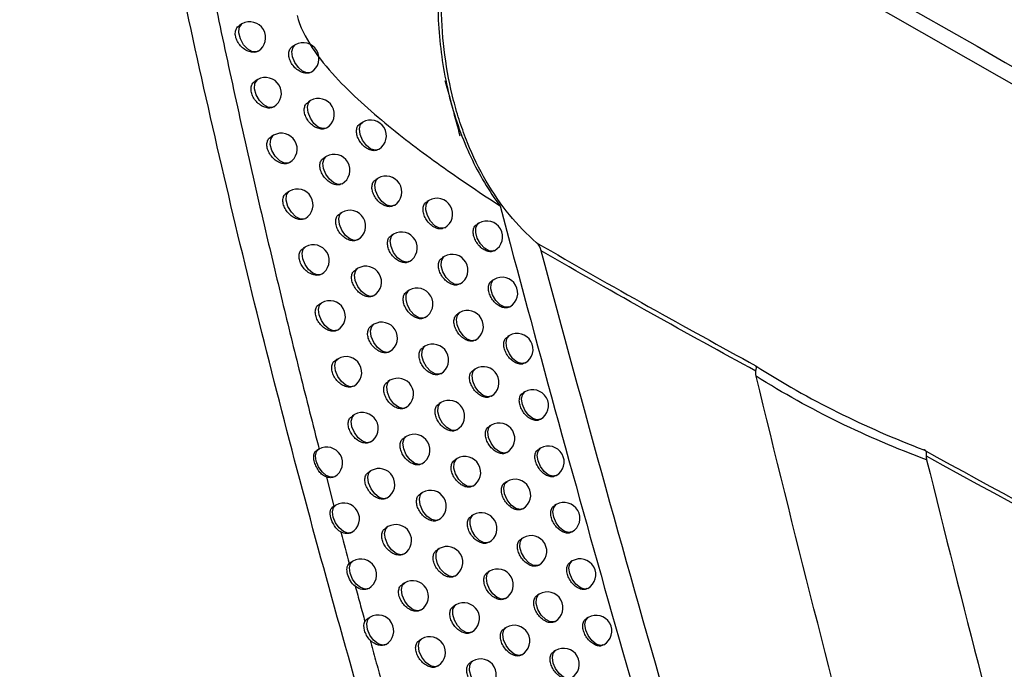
# Model space of a CAD drawing. Header units: millimetres. Extents: x 15458 to 16408, y 10213 to 11277.
# Tile 13 of 54: x 16283 to 16314, y 10358 to 10379. Entities that reach past the tile are written whole.
import ezdxf

# ---------------------------------------------------------------- set-up
doc = ezdxf.new("R2010")
doc.units = ezdxf.units.MM

msp = doc.modelspace()

# ---------------------------------------------------------------- linework, layer by layer
at = {"color": 7, "linetype": 'Continuous', "lineweight": 25}
for p, q in [((16289.823, 10378.447), (16289.744, 10378.401)), ((16291.508, 10377.787), (16291.433, 10377.744)), ((16290.32, 10376.687), (16290.242, 10376.641)), ((16291.997, 10376.022), (16291.924, 10375.98)), ((16293.644, 10375.34), (16293.575, 10375.3)), ((16290.82, 10374.924), (16290.744, 10374.88)), ((16294.164, 10374.488), (16294.144, 10374.474)), ((16291.324, 10374.067), (16291.299, 10374.048)), ((16292.49, 10374.255), (16292.418, 10374.214)), ((16294.13, 10373.569), (16294.063, 10373.53)), ((16291.325, 10373.16), (16291.25, 10373.116)), ((16295.741, 10372.866), (16295.679, 10372.83)), ((16292.988, 10372.487), (16292.917, 10372.446)), ((16297.323, 10372.147), (16297.265, 10372.113)), ((16294.622, 10371.797), (16294.555, 10371.759)), ((16293.494, 10371.625), (16293.488, 10371.621)), ((16291.834, 10371.394), (16291.76, 10371.352)), ((16297.809, 10371.273), (16297.823, 10371.281)), ((16296.227, 10371.091), (16296.165, 10371.056)), ((16293.49, 10370.717), (16293.42, 10370.677)), ((16297.803, 10370.368), (16297.746, 10370.335)), ((16295.117, 10370.024), (16295.052, 10369.987)), ((16292.347, 10369.627), (16292.274, 10369.585)), ((16294.002, 10369.859), (16293.99, 10369.851)), ((16296.717, 10369.315), (16296.656, 10369.279)), ((16298.289, 10369.494), (16298.303, 10369.502)), ((16293.996, 10368.946), (16293.928, 10368.907)), ((16297.205, 10368.442), (16297.217, 10368.449)), ((16298.288, 10368.589), (16298.231, 10368.556)), ((16294.514, 10368.093), (16294.496, 10368.08)), ((16295.617, 10368.25), (16295.553, 10368.213)), ((16292.864, 10367.859), (16292.793, 10367.817)), ((16297.211, 10367.537), (16297.151, 10367.502)), ((16298.773, 10367.714), (16298.788, 10367.723)), ((16294.507, 10367.174), (16294.439, 10367.135)), ((16298.777, 10366.808), (16298.721, 10366.776)), ((16297.699, 10366.664), (16297.711, 10366.671)), ((16296.122, 10366.474), (16296.059, 10366.437)), ((16293.386, 10366.089), (16293.315, 10366.048)), ((16299.262, 10365.933), (16299.277, 10365.942)), ((16297.71, 10365.758), (16297.651, 10365.724)), ((16295.022, 10365.4), (16294.955, 10365.362)), ((16292.256, 10364.994), (16292.19, 10364.956)), ((16293.892, 10365.226), (16293.886, 10365.223)), ((16299.272, 10365.026), (16299.217, 10364.995)), ((16296.631, 10364.697), (16296.569, 10364.661)), ((16298.198, 10364.884), (16298.21, 10364.892)), ((16293.912, 10364.317), (16293.842, 10364.277)), ((16292.494, 10364.114), (16292.735, 10363.192)), ((16299.755, 10364.151), (16299.772, 10364.16)), ((16298.214, 10363.978), (16298.156, 10363.944)), ((16294.423, 10363.459), (16294.411, 10363.451)), ((16295.541, 10363.625), (16295.476, 10363.588)), ((16292.792, 10363.225), (16292.721, 10363.184)), ((16298.701, 10363.104), (16298.714, 10363.112)), ((16299.771, 10363.243), (16299.716, 10363.212)), ((16297.145, 10362.918), (16297.083, 10362.883)), ((16294.441, 10362.545), (16294.373, 10362.505)), ((16298.723, 10362.196), (16298.665, 10362.163)), ((16300.254, 10362.368), (16300.271, 10362.377)), ((16296.065, 10361.849), (16296, 10361.812)), ((16294.959, 10361.69), (16294.941, 10361.679)), ((16293.217, 10361.38), (16293.263, 10361.41)), ((16293.333, 10361.455), (16293.261, 10361.414)), ((16299.209, 10361.322), (16299.223, 10361.33)), ((16300.275, 10361.459), (16300.221, 10361.428)), ((16297.663, 10361.139), (16297.602, 10361.104)), ((16294.976, 10360.77), (16294.908, 10360.732)), ((16300.757, 10360.583), (16300.775, 10360.593)), ((16298.152, 10360.266), (16298.163, 10360.273)), ((16299.236, 10360.414), (16299.179, 10360.381)), ((16296.593, 10360.072), (16296.53, 10360.035)), ((16293.878, 10359.683), (16293.807, 10359.643)), ((16295.499, 10359.921), (16295.475, 10359.904)), ((16300.783, 10359.674), (16300.73, 10359.644)), ((16298.186, 10359.358), (16298.126, 10359.324)), ((16299.721, 10359.539), (16299.736, 10359.548)), ((16294.385, 10358.822), (16294.378, 10358.817)), ((16295.514, 10358.995), (16295.447, 10358.957)), ((16301.265, 10358.798), (16301.283, 10358.808)), ((16298.674, 10358.485), (16298.686, 10358.492)), ((16299.754, 10358.63), (16299.698, 10358.598)), ((16297.126, 10358.293), (16297.063, 10358.257))]:
    msp.add_line(p, q, dxfattribs=at)
at = {"color": 7, "linetype": 'Continuous', "lineweight": 25, "flags": 128}
for points in [[(16290.291, 10377.567), (16290.159, 10377.569), (16290.012, 10377.648), (16289.875, 10377.791), (16289.773, 10377.972), (16289.723, 10378.161), (16289.734, 10378.324), (16289.804, 10378.434), (16289.823, 10378.447)], [(16291.997, 10376.915), (16291.878, 10376.9), (16291.741, 10376.956), (16291.607, 10377.072), (16291.496, 10377.231), (16291.425, 10377.41), (16291.405, 10377.579), (16291.439, 10377.715), (16291.508, 10377.787)], [(16290.793, 10375.808), (16290.661, 10375.806), (16290.512, 10375.884), (16290.374, 10376.026), (16290.271, 10376.209), (16290.22, 10376.399), (16290.23, 10376.564), (16290.301, 10376.674), (16290.32, 10376.687)], [(16292.491, 10375.153), (16292.373, 10375.135), (16292.236, 10375.187), (16292.1, 10375.303), (16291.987, 10375.463), (16291.914, 10375.642), (16291.894, 10375.814), (16291.928, 10375.95), (16291.997, 10376.022)], [(16294.144, 10374.474), (16294.049, 10374.45), (16293.907, 10374.491), (16293.763, 10374.602), (16293.642, 10374.766), (16293.563, 10374.953), (16293.541, 10375.133), (16293.579, 10375.274), (16293.644, 10375.34)], [(16291.299, 10374.048), (16291.167, 10374.043), (16291.018, 10374.118), (16290.878, 10374.26), (16290.773, 10374.443), (16290.72, 10374.635), (16290.731, 10374.801), (16290.802, 10374.912), (16290.82, 10374.924)], [(16292.99, 10373.389), (16292.873, 10373.367), (16292.734, 10373.417), (16292.597, 10373.532), (16292.482, 10373.692), (16292.408, 10373.874), (16292.387, 10374.047), (16292.422, 10374.184), (16292.49, 10374.255)], [(16294.63, 10372.703), (16294.543, 10372.68), (16294.401, 10372.717), (16294.255, 10372.827), (16294.131, 10372.991), (16294.05, 10373.181), (16294.027, 10373.362), (16294.066, 10373.504), (16294.13, 10373.569)], [(16291.809, 10372.286), (16291.677, 10372.277), (16291.527, 10372.35), (16291.386, 10372.492), (16291.279, 10372.676), (16291.225, 10372.87), (16291.236, 10373.037), (16291.308, 10373.149), (16291.325, 10373.16)], [(16296.241, 10372), (16296.206, 10371.985), (16296.075, 10371.988), (16295.931, 10372.066), (16295.796, 10372.206), (16295.694, 10372.383), (16295.642, 10372.57), (16295.649, 10372.733), (16295.713, 10372.846), (16295.741, 10372.866)], [(16293.488, 10371.621), (16293.377, 10371.598), (16293.238, 10371.646), (16293.098, 10371.759), (16292.982, 10371.921), (16292.906, 10372.103), (16292.885, 10372.278), (16292.92, 10372.417), (16292.988, 10372.487)], [(16297.823, 10371.281), (16297.769, 10371.261), (16297.639, 10371.274), (16297.499, 10371.357), (16297.37, 10371.496), (16297.274, 10371.669), (16297.224, 10371.849), (16297.229, 10372.008), (16297.288, 10372.12), (16297.323, 10372.147)], [(16295.122, 10370.931), (16295.042, 10370.908), (16294.899, 10370.942), (16294.751, 10371.05), (16294.625, 10371.215), (16294.542, 10371.406), (16294.519, 10371.59), (16294.558, 10371.734), (16294.622, 10371.797)], [(16292.323, 10370.523), (16292.205, 10370.508), (16292.068, 10370.563), (16291.934, 10370.678), (16291.823, 10370.837), (16291.751, 10371.015), (16291.731, 10371.185), (16291.765, 10371.321), (16291.834, 10371.394)], [(16296.727, 10370.225), (16296.701, 10370.213), (16296.571, 10370.21), (16296.424, 10370.285), (16296.286, 10370.424), (16296.181, 10370.604), (16296.128, 10370.793), (16296.135, 10370.959), (16296.201, 10371.073), (16296.227, 10371.091)], [(16293.99, 10369.851), (16293.886, 10369.828), (16293.746, 10369.873), (16293.605, 10369.985), (16293.486, 10370.147), (16293.409, 10370.332), (16293.387, 10370.508), (16293.423, 10370.648), (16293.49, 10370.717)], [(16298.303, 10369.502), (16298.272, 10369.488), (16298.141, 10369.489), (16297.996, 10369.565), (16297.86, 10369.704), (16297.757, 10369.883), (16297.704, 10370.07), (16297.71, 10370.234), (16297.775, 10370.348), (16297.803, 10370.368)], [(16295.617, 10369.158), (16295.557, 10369.137), (16295.427, 10369.154), (16295.289, 10369.239), (16295.162, 10369.377), (16295.067, 10369.549), (16295.018, 10369.727), (16295.023, 10369.884), (16295.081, 10369.996), (16295.117, 10370.024)], [(16292.842, 10368.758), (16292.724, 10368.74), (16292.587, 10368.792), (16292.451, 10368.907), (16292.338, 10369.067), (16292.265, 10369.246), (16292.244, 10369.418), (16292.278, 10369.554), (16292.347, 10369.627)], [(16297.217, 10368.449), (16297.21, 10368.445), (16297.093, 10368.427), (16296.957, 10368.479), (16296.822, 10368.592), (16296.709, 10368.75), (16296.636, 10368.928), (16296.613, 10369.099), (16296.645, 10369.236), (16296.717, 10369.315)], [(16294.496, 10368.08), (16294.399, 10368.057), (16294.258, 10368.098), (16294.115, 10368.21), (16293.994, 10368.372), (16293.916, 10368.559), (16293.893, 10368.737), (16293.93, 10368.878), (16293.996, 10368.946)], [(16298.788, 10367.723), (16298.673, 10367.701), (16298.538, 10367.748), (16298.402, 10367.857), (16298.288, 10368.011), (16298.211, 10368.188), (16298.184, 10368.36), (16298.211, 10368.501), (16298.288, 10368.589), (16298.288, 10368.589)], [(16296.117, 10367.384), (16296.065, 10367.364), (16295.935, 10367.377), (16295.795, 10367.459), (16295.666, 10367.598), (16295.569, 10367.771), (16295.519, 10367.952), (16295.524, 10368.111), (16295.583, 10368.224), (16295.617, 10368.25)], [(16293.365, 10366.993), (16293.248, 10366.971), (16293.109, 10367.02), (16292.972, 10367.134), (16292.857, 10367.295), (16292.783, 10367.475), (16292.761, 10367.648), (16292.796, 10367.786), (16292.864, 10367.859)], [(16297.711, 10366.671), (16297.6, 10366.648), (16297.462, 10366.695), (16297.324, 10366.807), (16297.207, 10366.966), (16297.131, 10367.147), (16297.108, 10367.322), (16297.141, 10367.461), (16297.211, 10367.537)], [(16295.007, 10366.308), (16294.917, 10366.285), (16294.775, 10366.323), (16294.63, 10366.433), (16294.507, 10366.596), (16294.427, 10366.784), (16294.404, 10366.965), (16294.441, 10367.107), (16294.507, 10367.174)], [(16299.277, 10365.942), (16299.163, 10365.92), (16299.027, 10365.967), (16298.892, 10366.076), (16298.777, 10366.231), (16298.701, 10366.407), (16298.674, 10366.579), (16298.701, 10366.72), (16298.777, 10366.808), (16298.777, 10366.808)], [(16296.622, 10365.608), (16296.579, 10365.59), (16296.449, 10365.598), (16296.306, 10365.678), (16296.174, 10365.816), (16296.075, 10365.992), (16296.023, 10366.175), (16296.029, 10366.336), (16296.09, 10366.449), (16296.122, 10366.474)], [(16293.886, 10365.223), (16293.775, 10365.2), (16293.636, 10365.247), (16293.497, 10365.36), (16293.38, 10365.521), (16293.305, 10365.703), (16293.283, 10365.878), (16293.317, 10366.017), (16293.386, 10366.089)], [(16298.21, 10364.892), (16298.113, 10364.868), (16297.973, 10364.91), (16297.831, 10365.02), (16297.71, 10365.181), (16297.631, 10365.366), (16297.607, 10365.544), (16297.642, 10365.685), (16297.71, 10365.758)], [(16295.522, 10364.534), (16295.439, 10364.511), (16295.297, 10364.546), (16295.15, 10364.654), (16295.025, 10364.818), (16294.943, 10365.008), (16294.919, 10365.191), (16294.957, 10365.334), (16295.022, 10365.4)], [(16292.747, 10364.123), (16292.629, 10364.107), (16292.492, 10364.161), (16292.357, 10364.276), (16292.246, 10364.435), (16292.174, 10364.613), (16292.152, 10364.783), (16292.186, 10364.919), (16292.256, 10364.994)], [(16299.772, 10364.16), (16299.657, 10364.138), (16299.522, 10364.185), (16299.386, 10364.294), (16299.272, 10364.449), (16299.195, 10364.626), (16299.168, 10364.797), (16299.195, 10364.938), (16299.272, 10365.026), (16299.272, 10365.026)], [(16297.131, 10363.831), (16297.097, 10363.816), (16296.967, 10363.818), (16296.822, 10363.895), (16296.688, 10364.034), (16296.585, 10364.211), (16296.533, 10364.397), (16296.538, 10364.56), (16296.601, 10364.674), (16296.631, 10364.697)], [(16294.411, 10363.451), (16294.308, 10363.428), (16294.168, 10363.472), (16294.027, 10363.584), (16293.908, 10363.746), (16293.831, 10363.93), (16293.808, 10364.106), (16293.844, 10364.246), (16293.912, 10364.317)], [(16298.714, 10363.112), (16298.632, 10363.088), (16298.49, 10363.123), (16298.344, 10363.23), (16298.218, 10363.393), (16298.136, 10363.582), (16298.111, 10363.765), (16298.148, 10363.909), (16298.214, 10363.978)], [(16296.041, 10362.759), (16295.967, 10362.737), (16295.823, 10362.767), (16295.675, 10362.874), (16295.547, 10363.039), (16295.463, 10363.231), (16295.438, 10363.416), (16295.477, 10363.561), (16295.541, 10363.625)], [(16293.289, 10362.357), (16293.171, 10362.338), (16293.034, 10362.389), (16292.898, 10362.503), (16292.784, 10362.662), (16292.711, 10362.842), (16292.689, 10363.014), (16292.722, 10363.151), (16292.792, 10363.225)], [(16300.271, 10362.377), (16300.156, 10362.355), (16300.021, 10362.402), (16299.886, 10362.511), (16299.771, 10362.666), (16299.694, 10362.843), (16299.667, 10363.015), (16299.694, 10363.155), (16299.771, 10363.243), (16299.771, 10363.243)], [(16297.645, 10362.052), (16297.62, 10362.041), (16297.49, 10362.037), (16297.344, 10362.111), (16297.206, 10362.249), (16297.101, 10362.428), (16297.046, 10362.617), (16297.052, 10362.783), (16297.117, 10362.898), (16297.145, 10362.918)], [(16294.941, 10361.679), (16294.844, 10361.655), (16294.704, 10361.696), (16294.561, 10361.807), (16294.44, 10361.969), (16294.362, 10362.155), (16294.338, 10362.333), (16294.374, 10362.475), (16294.441, 10362.545)], [(16299.223, 10361.33), (16299.177, 10361.312), (16299.048, 10361.321), (16298.906, 10361.401), (16298.775, 10361.539), (16298.676, 10361.713), (16298.624, 10361.895), (16298.629, 10362.055), (16298.688, 10362.17), (16298.723, 10362.196)], [(16296.565, 10360.983), (16296.509, 10360.963), (16296.38, 10360.977), (16296.241, 10361.06), (16296.113, 10361.198), (16296.016, 10361.37), (16295.966, 10361.549), (16295.971, 10361.707), (16296.028, 10361.82), (16296.065, 10361.849)], [(16293.835, 10360.59), (16293.718, 10360.567), (16293.58, 10360.616), (16293.442, 10360.729), (16293.327, 10360.889), (16293.252, 10361.07), (16293.23, 10361.243), (16293.263, 10361.381), (16293.333, 10361.455)], [(16300.775, 10360.593), (16300.66, 10360.571), (16300.525, 10360.618), (16300.389, 10360.727), (16300.275, 10360.882), (16300.198, 10361.059), (16300.171, 10361.231), (16300.198, 10361.371), (16300.275, 10361.459), (16300.275, 10361.459)], [(16298.163, 10360.273), (16298.157, 10360.27), (16298.041, 10360.251), (16297.905, 10360.302), (16297.77, 10360.415), (16297.657, 10360.572), (16297.583, 10360.749), (16297.56, 10360.92), (16297.59, 10361.058), (16297.663, 10361.139)], [(16295.475, 10359.904), (16295.385, 10359.881), (16295.244, 10359.919), (16295.1, 10360.029), (16294.977, 10360.191), (16294.896, 10360.378), (16294.872, 10360.559), (16294.909, 10360.702), (16294.976, 10360.77)], [(16299.736, 10359.548), (16299.715, 10359.538), (16299.585, 10359.532), (16299.438, 10359.604), (16299.299, 10359.742), (16299.193, 10359.922), (16299.138, 10360.111), (16299.143, 10360.279), (16299.208, 10360.394), (16299.236, 10360.414)], [(16297.093, 10359.205), (16297.046, 10359.187), (16296.916, 10359.197), (16296.775, 10359.277), (16296.645, 10359.415), (16296.546, 10359.589), (16296.495, 10359.77), (16296.499, 10359.931), (16296.558, 10360.045), (16296.593, 10360.072)], [(16294.378, 10358.817), (16294.269, 10358.794), (16294.13, 10358.841), (16293.991, 10358.953), (16293.873, 10359.113), (16293.797, 10359.296), (16293.774, 10359.471), (16293.808, 10359.61), (16293.878, 10359.683)], [(16301.283, 10358.808), (16301.169, 10358.786), (16301.033, 10358.833), (16300.898, 10358.942), (16300.783, 10359.097), (16300.707, 10359.274), (16300.68, 10359.446), (16300.707, 10359.586), (16300.783, 10359.674), (16300.783, 10359.674)], [(16298.686, 10358.492), (16298.575, 10358.469), (16298.438, 10358.516), (16298.3, 10358.627), (16298.183, 10358.785), (16298.107, 10358.966), (16298.082, 10359.14), (16298.114, 10359.28), (16298.186, 10359.358)], [(16296.014, 10358.129), (16295.931, 10358.106), (16295.789, 10358.14), (16295.643, 10358.249), (16295.518, 10358.412), (16295.435, 10358.601), (16295.411, 10358.783), (16295.448, 10358.927), (16295.514, 10358.995)], [(16300.254, 10357.764), (16300.139, 10357.742), (16300.004, 10357.789), (16299.868, 10357.898), (16299.754, 10358.053), (16299.677, 10358.23), (16299.65, 10358.402), (16299.677, 10358.542), (16299.754, 10358.63), (16299.754, 10358.63)], [(16297.626, 10357.427), (16297.587, 10357.41), (16297.457, 10357.415), (16297.314, 10357.493), (16297.181, 10357.631), (16297.08, 10357.807), (16297.027, 10357.991), (16297.032, 10358.153), (16297.093, 10358.268), (16297.126, 10358.293)]]:
    msp.add_lwpolyline(points, dxfattribs=at)
at = {"color": 7, "linetype": 'Continuous', "lineweight": 25}
for centre, start, end in [((16290.073, 10378.014), 301.572, 119.9973), ((16291.758, 10377.354), 300.4636, 119.9973), ((16290.57, 10376.253), 301.2647, 119.9973), ((16292.247, 10375.589), 300.2178, 119.9973), ((16293.894, 10374.907), 302.5667, 119.9973), ((16291.07, 10374.491), 300.9611, 119.9973), ((16292.74, 10373.822), 299.9973, 119.9973), ((16294.38, 10373.136), 303.6339, 119.9973), ((16291.575, 10372.727), 300.7041, 119.9973), ((16294.38, 10373.136), 299.9973, 303.6339), ((16295.991, 10372.433), 299.9973, 119.9973), ((16293.238, 10372.054), 300.5618, 119.9973), ((16297.573, 10371.714), 299.9973, 119.9973), ((16294.872, 10371.364), 299.9973, 119.9973), ((16292.084, 10370.961), 300.4549, 119.9973), ((16296.477, 10370.658), 299.9973, 119.9973), ((16293.74, 10370.284), 301.4708, 119.9973), ((16298.053, 10369.935), 299.9973, 119.9973), ((16295.367, 10369.591), 299.9973, 119.9973), ((16292.597, 10369.194), 300.2133, 119.9973), ((16296.967, 10368.882), 299.9973, 119.9973), ((16294.246, 10368.513), 302.4432, 119.9973), ((16298.538, 10368.156), 299.9973, 119.9973), ((16295.867, 10367.817), 299.9973, 119.9973), ((16293.114, 10367.426), 299.9973, 119.9973), ((16297.461, 10367.104), 299.9973, 119.9973), ((16294.757, 10366.741), 303.2215, 119.9973), ((16299.027, 10366.375), 299.9973, 119.9973), ((16296.372, 10366.041), 299.9973, 119.9973), ((16294.757, 10366.741), 299.9973, 303.2215), ((16293.636, 10365.656), 300.5622, 119.9973), ((16297.96, 10365.325), 299.9973, 119.9973), ((16295.272, 10364.967), 299.9973, 119.9973), ((16292.506, 10364.561), 300.3884, 119.9973), ((16299.522, 10364.593), 299.9973, 119.9973), ((16296.881, 10364.264), 299.9973, 119.9973), ((16294.161, 10363.884), 301.4441, 119.9973), ((16298.464, 10363.545), 299.9973, 119.9973), ((16295.791, 10363.192), 299.9973, 119.9973), ((16293.042, 10362.792), 300.1523, 119.9973), ((16300.021, 10362.81), 299.9973, 119.9973), ((16297.395, 10362.485), 299.9973, 119.9973), ((16294.691, 10362.112), 302.385, 119.9973), ((16298.973, 10361.763), 299.9973, 119.9973), ((16296.315, 10361.416), 299.9973, 119.9973), ((16293.583, 10361.022), 300.2878, 119.9973), ((16300.525, 10361.026), 299.9973, 119.9973), ((16297.913, 10360.706), 299.9973, 119.9973), ((16295.225, 10360.337), 303.1228, 119.9973), ((16299.486, 10359.981), 299.9973, 119.9973), ((16296.843, 10359.638), 299.9973, 119.9973), ((16294.128, 10359.25), 300.7654, 119.9973), ((16301.033, 10359.241), 299.9973, 119.9973), ((16298.436, 10358.925), 299.9973, 119.9973), ((16295.764, 10358.562), 304.1357, 119.9973), ((16300.004, 10358.197), 299.9973, 119.9973), ((16295.764, 10358.562), 299.9973, 304.1357), ((16297.376, 10357.86), 299.9973, 119.9973)]:
    msp.add_arc(centre, 0.5, start, end, dxfattribs=at)
msp.add_ellipse((16629.036, 10307.602), major_axis=(-260.808, 426.717), ratio=0.55994, start_param=1.087339, end_param=1.091263, dxfattribs=at)
for points, knots in [([(16280.505, 10392.576), (16280.73, 10385.998), (16281.03, 10379.402), (16281.804, 10366.186), (16282.278, 10359.566), (16282.843, 10352.936)], [0, 0, 0, 0, 0.5, 0.5, 1, 1, 1, 1]), ([(16295.015, 10352.219), (16294.009, 10355.541), (16293.055, 10358.858), (16291.255, 10365.482), (16290.41, 10368.788), (16288.833, 10375.391), (16288.101, 10378.688), (16286.757, 10385.265), (16286.144, 10388.547), (16285.594, 10391.823)], [0, 0, 0, 0, 0.25, 0.25, 0.5, 0.5, 0.75, 0.75, 1, 1, 1, 1]), ([(16287.855, 10384.749), (16287.94, 10384.301), (16288.111, 10383.398), (16288.377, 10382.034), (16288.655, 10380.648), (16288.944, 10379.242), (16289.244, 10377.814), (16289.557, 10376.366), (16289.882, 10374.896), (16290.219, 10373.405), (16290.622, 10371.666), (16291.101, 10369.657), (16291.666, 10367.351), (16292.066, 10365.782), (16292.27, 10364.983)], [0, 0, 0, 0, 0.0685209, 0.1380085, 0.2084668, 0.2798998, 0.3523119, 0.4257075, 0.5000914, 0.5754685, 0.6518442, 0.7634323, 0.879476, 1, 1, 1, 1]), ([(16299.148, 10371.528), (16298.842, 10371.791), (16298.557, 10372.086), (16298.025, 10372.737), (16297.776, 10373.097), (16297.333, 10373.86), (16297.136, 10374.264), (16296.878, 10374.902), (16296.798, 10375.12), (16296.651, 10375.566), (16296.584, 10375.796), (16296.282, 10376.961), (16296.154, 10377.936), (16296.135, 10379.208), (16296.138, 10379.465), (16296.16, 10379.977), (16296.178, 10380.232), (16296.254, 10380.995), (16296.332, 10381.502), (16296.44, 10382.008)], [0, 0, 0, 0, 0.125, 0.125, 0.25, 0.25, 0.375, 0.375, 0.4375, 0.4375, 0.5, 0.5, 0.75, 0.75, 0.8125, 0.8125, 0.875, 0.875, 1, 1, 1, 1]), ([(16364.813, 10347.681), (16359.055, 10350.969), (16353.297, 10354.256), (16347.538, 10357.542), (16343.822, 10359.662), (16340.106, 10361.782), (16336.39, 10363.901), (16332.057, 10366.372), (16327.724, 10368.843), (16323.391, 10371.313), (16318.148, 10374.301), (16312.905, 10377.289), (16307.662, 10380.275)], [0.00049138, 0.00049138, 0.00049138, 0.00049138, 0.02451992, 0.02451992, 0.02451992, 0.04002634, 0.04002634, 0.04002634, 0.05810756, 0.05810756, 0.05810756, 0.07998385, 0.07998385, 0.07998385, 0.07998385]), ([(16296.058, 10380.15), (16296.008, 10379.447), (16296.014, 10378.736), (16296.134, 10377.368), (16296.247, 10376.705), (16296.497, 10375.743), (16296.594, 10375.428), (16296.813, 10374.818), (16296.934, 10374.525), (16297.33, 10373.681), (16297.64, 10373.163), (16297.995, 10372.692)], [0, 0, 0, 0, 0.25, 0.25, 0.5, 0.5, 0.625, 0.625, 0.75, 0.75, 1, 1, 1, 1]), ([(16291.57, 10378.719), (16291.649, 10378.368), (16291.832, 10378.016), (16292.263, 10377.368), (16292.517, 10377.062), (16293.042, 10376.493), (16293.316, 10376.226), (16293.877, 10375.713), (16294.165, 10375.467), (16295.04, 10374.752), (16295.629, 10374.313), (16296.811, 10373.475), (16297.403, 10373.077), (16297.995, 10372.692)], [0, 0, 0, 0, 0.125, 0.125, 0.25, 0.25, 0.375, 0.375, 0.5, 0.5, 0.75, 0.75, 1, 1, 1, 1]), ([(16290.291, 10377.567), (16290.281, 10377.563), (16290.231, 10377.547), (16290.127, 10377.545), (16289.981, 10377.592), (16289.839, 10377.686), (16289.72, 10377.816), (16289.639, 10377.965), (16289.604, 10378.116), (16289.618, 10378.25), (16289.667, 10378.35), (16289.724, 10378.383), (16289.747, 10378.396)], [0, 0, 0, 0, 0.030553, 0.14328, 0.257751, 0.37281, 0.486937, 0.598972, 0.708735, 0.817115, 0.9256, 1, 1, 1, 1]), ([(16291.997, 10376.915), (16291.978, 10376.907), (16291.922, 10376.885), (16291.81, 10376.884), (16291.666, 10376.933), (16291.527, 10377.028), (16291.411, 10377.159), (16291.332, 10377.309), (16291.297, 10377.46), (16291.31, 10377.594), (16291.358, 10377.694), (16291.414, 10377.726), (16291.437, 10377.739)], [0, 0, 0, 0, 0.055919, 0.165632, 0.27669, 0.388181, 0.498925, 0.608028, 0.715359, 0.82162, 0.92799, 1, 1, 1, 1]), ([(16290.333, 10377.592), (16290.328, 10377.587), (16290.316, 10377.575), (16290.3, 10377.57), (16290.291, 10377.567)], [0, 0, 0, 0, 0.437077, 1, 1, 1, 1]), ([(16290.793, 10375.808), (16290.78, 10375.804), (16290.729, 10375.786), (16290.623, 10375.784), (16290.477, 10375.831), (16290.336, 10375.926), (16290.218, 10376.056), (16290.138, 10376.205), (16290.103, 10376.357), (16290.117, 10376.491), (16290.165, 10376.59), (16290.222, 10376.623), (16290.245, 10376.636)], [0, 0, 0, 0, 0.036852, 0.148842, 0.262466, 0.376629, 0.489902, 0.601199, 0.71036, 0.818227, 0.926206, 1, 1, 1, 1]), ([(16292.491, 10375.153), (16292.47, 10375.144), (16292.413, 10375.119), (16292.298, 10375.119), (16292.155, 10375.168), (16292.017, 10375.264), (16291.902, 10375.395), (16291.823, 10375.545), (16291.788, 10375.696), (16291.801, 10375.83), (16291.849, 10375.93), (16291.905, 10375.962), (16291.927, 10375.974)], [0, 0, 0, 0, 0.0627854, 0.1716926, 0.2818572, 0.3924184, 0.5022683, 0.6105733, 0.7172153, 0.8228591, 0.9286151, 1, 1, 1, 1]), ([(16290.827, 10375.83), (16290.821, 10375.824), (16290.811, 10375.815), (16290.798, 10375.81), (16290.793, 10375.808)], [0, 0, 0, 0, 0.601201, 1, 1, 1, 1]), ([(16294.164, 10374.488), (16294.134, 10374.47), (16294.071, 10374.434), (16293.943, 10374.437), (16293.803, 10374.487), (16293.668, 10374.584), (16293.555, 10374.716), (16293.477, 10374.866), (16293.442, 10375.018), (16293.455, 10375.153), (16293.502, 10375.251), (16293.557, 10375.283), (16293.579, 10375.295)], [0, 0, 0, 0, 0.0944337, 0.1995868, 0.3056751, 0.4120494, 0.5178801, 0.6225453, 0.7259587, 0.8286265, 0.931396, 1, 1, 1, 1]), ([(16291.299, 10374.048), (16291.284, 10374.042), (16291.231, 10374.023), (16291.123, 10374.021), (16290.978, 10374.069), (16290.838, 10374.164), (16290.721, 10374.294), (16290.64, 10374.444), (16290.605, 10374.595), (16290.619, 10374.729), (16290.668, 10374.829), (16290.724, 10374.861), (16290.747, 10374.875)], [0, 0, 0, 0, 0.043248, 0.154488, 0.267259, 0.380524, 0.492938, 0.603489, 0.712031, 0.819363, 0.926813, 1, 1, 1, 1]), ([(16292.99, 10373.389), (16292.967, 10373.379), (16292.909, 10373.352), (16292.791, 10373.352), (16292.649, 10373.401), (16292.511, 10373.498), (16292.396, 10373.629), (16292.318, 10373.779), (16292.283, 10373.93), (16292.296, 10374.065), (16292.344, 10374.164), (16292.399, 10374.196), (16292.421, 10374.208)], [0, 0, 0, 0, 0.069791, 0.177875, 0.287135, 0.396757, 0.505704, 0.613196, 0.719128, 0.824129, 0.929245, 1, 1, 1, 1]), ([(16294.623, 10372.706), (16294.601, 10372.693), (16294.547, 10372.662), (16294.429, 10372.667), (16294.29, 10372.717), (16294.156, 10372.814), (16294.043, 10372.946), (16293.965, 10373.097), (16293.931, 10373.248), (16293.944, 10373.383), (16293.99, 10373.482), (16294.045, 10373.513), (16294.067, 10373.525)], [0, 0, 0, 0, 0.069962, 0.1779464, 0.2868341, 0.3959927, 0.5046186, 0.6121116, 0.7183921, 0.823954, 0.9296213, 1, 1, 1, 1]), ([(16291.809, 10372.286), (16291.792, 10372.279), (16291.738, 10372.258), (16291.627, 10372.257), (16291.483, 10372.305), (16291.343, 10372.401), (16291.227, 10372.531), (16291.147, 10372.681), (16291.112, 10372.832), (16291.126, 10372.967), (16291.174, 10373.066), (16291.23, 10373.098), (16291.253, 10373.111)], [0, 0, 0, 0, 0.049747, 0.160224, 0.272135, 0.384498, 0.49605, 0.605843, 0.713749, 0.820524, 0.927421, 1, 1, 1, 1]), ([(16296.229, 10372.001), (16296.208, 10371.988), (16296.154, 10371.957), (16296.039, 10371.964), (16295.902, 10372.015), (16295.77, 10372.114), (16295.66, 10372.246), (16295.584, 10372.397), (16295.549, 10372.55), (16295.562, 10372.684), (16295.607, 10372.782), (16295.661, 10372.813), (16295.682, 10372.825)], [0, 0, 0, 0, 0.070552, 0.178383, 0.286886, 0.395587, 0.50389, 0.611343, 0.717887, 0.823894, 0.92999, 1, 1, 1, 1]), ([(16293.494, 10371.625), (16293.469, 10371.612), (16293.409, 10371.583), (16293.288, 10371.584), (16293.146, 10371.634), (16293.01, 10371.73), (16292.895, 10371.861), (16292.817, 10372.011), (16292.782, 10372.163), (16292.796, 10372.298), (16292.843, 10372.397), (16292.898, 10372.428), (16292.92, 10372.441)], [0, 0, 0, 0, 0.076946, 0.184189, 0.292531, 0.401205, 0.509236, 0.615899, 0.721099, 0.825431, 0.92988, 1, 1, 1, 1]), ([(16297.995, 10372.692), (16299.131, 10368.407), (16300.31, 10364.107), (16302.756, 10355.478), (16304.022, 10351.154), (16305.331, 10346.824)], [0, 0, 0, 0, 0.5, 0.5, 1, 1, 1, 1]), ([(16297.806, 10371.278), (16297.785, 10371.266), (16297.733, 10371.236), (16297.619, 10371.244), (16297.486, 10371.297), (16297.356, 10371.397), (16297.248, 10371.53), (16297.173, 10371.681), (16297.138, 10371.834), (16297.15, 10371.968), (16297.195, 10372.066), (16297.247, 10372.096), (16297.268, 10372.108)], [0, 0, 0, 0, 0.071044, 0.178736, 0.286904, 0.395217, 0.50325, 0.610678, 0.717455, 0.823848, 0.93031, 1, 1, 1, 1]), ([(16295.113, 10370.934), (16295.091, 10370.921), (16295.037, 10370.889), (16294.92, 10370.895), (16294.782, 10370.945), (16294.647, 10371.043), (16294.535, 10371.175), (16294.458, 10371.325), (16294.424, 10371.477), (16294.436, 10371.612), (16294.483, 10371.711), (16294.537, 10371.742), (16294.559, 10371.754)], [0, 0, 0, 0, 0.070096, 0.178054, 0.286862, 0.395919, 0.504468, 0.611946, 0.71828, 0.823941, 0.929707, 1, 1, 1, 1]), ([(16299.148, 10371.528), (16300.348, 10370.83), (16301.528, 10370.162), (16303.847, 10368.864), (16304.983, 10368.238), (16306.093, 10367.632)], [0, 0, 0, 0, 0.5, 0.5, 1, 1, 1, 1]), ([(16292.323, 10370.523), (16292.304, 10370.515), (16292.249, 10370.492), (16292.136, 10370.492), (16291.992, 10370.54), (16291.853, 10370.636), (16291.737, 10370.766), (16291.658, 10370.916), (16291.623, 10371.068), (16291.637, 10371.202), (16291.685, 10371.301), (16291.74, 10371.333), (16291.763, 10371.346)], [0, 0, 0, 0, 0.056356, 0.166056, 0.277099, 0.388556, 0.499239, 0.608263, 0.715515, 0.82171, 0.928031, 1, 1, 1, 1]), ([(16307.988, 10341.216), (16307.794, 10341.846), (16307.598, 10342.473), (16307.211, 10343.73), (16307.018, 10344.359), (16306.443, 10346.243), (16306.063, 10347.499), (16304.933, 10351.264), (16304.195, 10353.771), (16302.024, 10361.285), (16300.634, 10366.283), (16299.3, 10371.269)], [0, 0, 0, 0, 0.0625, 0.0625, 0.125, 0.125, 0.25, 0.25, 0.5, 0.5, 1, 1, 1, 1]), ([(16306.095, 10367.464), (16305.01, 10368.055), (16303.899, 10368.666), (16301.63, 10369.934), (16300.475, 10370.587), (16299.3, 10371.269)], [0, 0, 0, 0, 0.5, 0.5, 1, 1, 1, 1]), ([(16296.713, 10370.225), (16296.692, 10370.212), (16296.639, 10370.181), (16296.524, 10370.188), (16296.388, 10370.24), (16296.257, 10370.339), (16296.146, 10370.472), (16296.07, 10370.623), (16296.036, 10370.775), (16296.048, 10370.91), (16296.094, 10371.008), (16296.147, 10371.038), (16296.168, 10371.05)], [0, 0, 0, 0, 0.070657, 0.178466, 0.286904, 0.395527, 0.503771, 0.611213, 0.7178, 0.823885, 0.930058, 1, 1, 1, 1]), ([(16294.002, 10369.859), (16293.975, 10369.845), (16293.913, 10369.813), (16293.79, 10369.814), (16293.649, 10369.864), (16293.513, 10369.961), (16293.399, 10370.093), (16293.321, 10370.243), (16293.286, 10370.395), (16293.299, 10370.529), (16293.346, 10370.628), (16293.401, 10370.659), (16293.423, 10370.672)], [0, 0, 0, 0, 0.084263, 0.190646, 0.298055, 0.405768, 0.512871, 0.618686, 0.723132, 0.826768, 0.930521, 1, 1, 1, 1]), ([(16298.286, 10369.5), (16298.265, 10369.487), (16298.212, 10369.457), (16298.099, 10369.465), (16297.966, 10369.519), (16297.837, 10369.619), (16297.729, 10369.752), (16297.654, 10369.904), (16297.62, 10370.056), (16297.632, 10370.191), (16297.676, 10370.289), (16297.728, 10370.318), (16297.749, 10370.33)], [0, 0, 0, 0, 0.071122, 0.178795, 0.286914, 0.395167, 0.503157, 0.610579, 0.71739, 0.823842, 0.930362, 1, 1, 1, 1]), ([(16295.607, 10369.16), (16295.586, 10369.147), (16295.532, 10369.116), (16295.415, 10369.121), (16295.277, 10369.172), (16295.144, 10369.27), (16295.032, 10369.402), (16294.955, 10369.553), (16294.921, 10369.705), (16294.934, 10369.84), (16294.98, 10369.938), (16295.034, 10369.969), (16295.055, 10369.981)], [0, 0, 0, 0, 0.070227, 0.178159, 0.28689, 0.39585, 0.504327, 0.61179, 0.718176, 0.823929, 0.929788, 1, 1, 1, 1]), ([(16292.842, 10368.758), (16292.821, 10368.749), (16292.764, 10368.724), (16292.648, 10368.724), (16292.505, 10368.773), (16292.367, 10368.869), (16292.252, 10369), (16292.173, 10369.15), (16292.138, 10369.301), (16292.151, 10369.436), (16292.199, 10369.535), (16292.255, 10369.567), (16292.277, 10369.58)], [0, 0, 0, 0, 0.063082, 0.171991, 0.282157, 0.392702, 0.502509, 0.610753, 0.717332, 0.822924, 0.928644, 1, 1, 1, 1]), ([(16297.203, 10368.448), (16297.181, 10368.435), (16297.128, 10368.404), (16297.013, 10368.412), (16296.878, 10368.464), (16296.747, 10368.563), (16296.638, 10368.696), (16296.562, 10368.847), (16296.527, 10368.999), (16296.54, 10369.134), (16296.585, 10369.232), (16296.638, 10369.262), (16296.659, 10369.274)], [0, 0, 0, 0, 0.070757, 0.178544, 0.286921, 0.395468, 0.503656, 0.61109, 0.717719, 0.823877, 0.930123, 1, 1, 1, 1]), ([(16294.514, 10368.093), (16294.485, 10368.076), (16294.422, 10368.041), (16294.295, 10368.043), (16294.155, 10368.093), (16294.02, 10368.191), (16293.906, 10368.322), (16293.828, 10368.473), (16293.794, 10368.624), (16293.807, 10368.759), (16293.854, 10368.858), (16293.909, 10368.889), (16293.931, 10368.902)], [0, 0, 0, 0, 0.091757, 0.197259, 0.303719, 0.410456, 0.516615, 0.621564, 0.72523, 0.828142, 0.931171, 1, 1, 1, 1]), ([(16298.77, 10367.72), (16298.749, 10367.708), (16298.697, 10367.677), (16298.584, 10367.686), (16298.451, 10367.739), (16298.323, 10367.84), (16298.215, 10367.973), (16298.14, 10368.125), (16298.106, 10368.278), (16298.118, 10368.412), (16298.162, 10368.51), (16298.214, 10368.539), (16298.235, 10368.551)], [0, 0, 0, 0, 0.0711937, 0.17885, 0.2869223, 0.3951199, 0.5030686, 0.6104849, 0.7173287, 0.8238374, 0.9304117, 1, 1, 1, 1]), ([(16296.107, 10367.385), (16296.085, 10367.372), (16296.032, 10367.341), (16295.915, 10367.347), (16295.778, 10367.398), (16295.645, 10367.496), (16295.534, 10367.628), (16295.457, 10367.779), (16295.422, 10367.931), (16295.435, 10368.066), (16295.481, 10368.164), (16295.535, 10368.195), (16295.557, 10368.207)], [0, 0, 0, 0, 0.070351, 0.178257, 0.286914, 0.395783, 0.504191, 0.611642, 0.718076, 0.823919, 0.929866, 1, 1, 1, 1]), ([(16293.365, 10366.993), (16293.342, 10366.982), (16293.283, 10366.955), (16293.165, 10366.956), (16293.022, 10367.005), (16292.885, 10367.101), (16292.77, 10367.232), (16292.691, 10367.382), (16292.657, 10367.534), (16292.67, 10367.668), (16292.718, 10367.767), (16292.773, 10367.799), (16292.796, 10367.812)], [0, 0, 0, 0, 0.069936, 0.178038, 0.287317, 0.396942, 0.505864, 0.613314, 0.7192, 0.824165, 0.92926, 1, 1, 1, 1]), ([(16297.696, 10366.669), (16297.675, 10366.657), (16297.622, 10366.626), (16297.508, 10366.634), (16297.373, 10366.686), (16297.242, 10366.786), (16297.133, 10366.919), (16297.057, 10367.07), (16297.023, 10367.222), (16297.035, 10367.357), (16297.081, 10367.455), (16297.133, 10367.485), (16297.154, 10367.497)], [0, 0, 0, 0, 0.0708497, 0.1786155, 0.2869345, 0.3954114, 0.5035475, 0.6109726, 0.7176412, 0.8238698, 0.930184, 1, 1, 1, 1]), ([(16306.093, 10367.632), (16306.926, 10367.093), (16307.793, 10366.608), (16309.572, 10365.726), (16310.482, 10365.329), (16311.407, 10364.973)], [0, 0, 0, 0, 0.5, 0.5, 1, 1, 1, 1]), ([(16295.031, 10366.325), (16295, 10366.307), (16294.935, 10366.268), (16294.806, 10366.271), (16294.666, 10366.321), (16294.531, 10366.419), (16294.418, 10366.55), (16294.341, 10366.701), (16294.306, 10366.853), (16294.319, 10366.987), (16294.366, 10367.086), (16294.421, 10367.117), (16294.443, 10367.13)], [0, 0, 0, 0, 0.099443, 0.204041, 0.309533, 0.415279, 0.520477, 0.624538, 0.727398, 0.829556, 0.93183, 1, 1, 1, 1]), ([(16313.959, 10337.792), (16313.246, 10340.26), (16312.545, 10342.726), (16311.175, 10347.655), (16310.506, 10350.116), (16308.542, 10357.495), (16307.293, 10362.406), (16306.105, 10367.304)], [0, 0, 0, 0, 0.25, 0.25, 0.5, 0.5, 1, 1, 1, 1]), ([(16311.5, 10364.659), (16310.56, 10365.011), (16309.636, 10365.403), (16307.83, 10366.281), (16306.95, 10366.765), (16306.105, 10367.304)], [0, 0, 0, 0, 0.5, 0.5, 1, 1, 1, 1]), ([(16299.259, 10365.939), (16299.238, 10365.927), (16299.186, 10365.896), (16299.073, 10365.905), (16298.941, 10365.959), (16298.813, 10366.059), (16298.705, 10366.193), (16298.631, 10366.345), (16298.597, 10366.498), (16298.608, 10366.632), (16298.652, 10366.73), (16298.704, 10366.759), (16298.725, 10366.77)], [0, 0, 0, 0, 0.071261, 0.178901, 0.286929, 0.395074, 0.502985, 0.610396, 0.717271, 0.823833, 0.930458, 1, 1, 1, 1]), ([(16296.61, 10365.608), (16296.589, 10365.596), (16296.535, 10365.564), (16296.419, 10365.571), (16296.283, 10365.622), (16296.15, 10365.721), (16296.039, 10365.853), (16295.963, 10366.004), (16295.929, 10366.156), (16295.941, 10366.291), (16295.987, 10366.389), (16296.041, 10366.42), (16296.062, 10366.432)], [0, 0, 0, 0, 0.0704666, 0.1783483, 0.2869347, 0.3957175, 0.5040614, 0.6115003, 0.7179824, 0.8239087, 0.9299391, 1, 1, 1, 1]), ([(16293.892, 10365.226), (16293.867, 10365.214), (16293.807, 10365.185), (16293.686, 10365.186), (16293.544, 10365.235), (16293.407, 10365.332), (16293.293, 10365.463), (16293.215, 10365.613), (16293.18, 10365.765), (16293.193, 10365.899), (16293.241, 10365.998), (16293.296, 10366.03), (16293.318, 10366.043)], [0, 0, 0, 0, 0.076926, 0.184205, 0.292585, 0.401281, 0.509309, 0.61595, 0.721123, 0.825437, 0.929881, 1, 1, 1, 1]), ([(16298.195, 10364.89), (16298.174, 10364.878), (16298.121, 10364.847), (16298.007, 10364.855), (16297.872, 10364.907), (16297.742, 10365.007), (16297.633, 10365.14), (16297.558, 10365.292), (16297.524, 10365.444), (16297.536, 10365.579), (16297.581, 10365.677), (16297.634, 10365.706), (16297.655, 10365.718)], [0, 0, 0, 0, 0.070937, 0.178682, 0.286946, 0.395356, 0.503443, 0.610861, 0.717568, 0.823863, 0.930242, 1, 1, 1, 1]), ([(16295.513, 10364.537), (16295.492, 10364.524), (16295.437, 10364.492), (16295.32, 10364.498), (16295.181, 10364.548), (16295.047, 10364.645), (16294.935, 10364.777), (16294.857, 10364.928), (16294.823, 10365.08), (16294.836, 10365.215), (16294.883, 10365.313), (16294.937, 10365.344), (16294.959, 10365.357)], [0, 0, 0, 0, 0.070048, 0.178049, 0.286918, 0.39603, 0.5046, 0.612059, 0.718347, 0.823953, 0.92968, 1, 1, 1, 1]), ([(16292.494, 10364.114), (16292.452, 10364.134), (16292.368, 10364.173), (16292.262, 10364.29), (16292.174, 10364.432), (16292.114, 10364.587), (16292.087, 10364.734), (16292.102, 10364.854), (16292.137, 10364.928), (16292.181, 10364.946), (16292.193, 10364.951)], [0, 0, 0, 0, 0.131455, 0.262517, 0.399487, 0.537666, 0.675485, 0.813496, 0.952074, 1, 1, 1, 1]), ([(16299.752, 10364.156), (16299.732, 10364.144), (16299.68, 10364.114), (16299.567, 10364.123), (16299.435, 10364.177), (16299.308, 10364.278), (16299.201, 10364.412), (16299.126, 10364.564), (16299.092, 10364.716), (16299.104, 10364.851), (16299.148, 10364.948), (16299.199, 10364.978), (16299.22, 10364.989)], [0, 0, 0, 0, 0.071324, 0.178948, 0.286934, 0.39503, 0.502904, 0.610311, 0.717216, 0.823829, 0.930503, 1, 1, 1, 1]), ([(16311.49, 10364.773), (16311.499, 10364.842), (16311.496, 10364.896), (16311.467, 10364.964), (16311.441, 10364.979), (16311.407, 10364.973)], [0, 0, 0, 0, 0.5, 0.5, 1, 1, 1, 1]), ([(16311.407, 10364.973), (16320.338, 10360.095), (16329.268, 10355.219), (16338.198, 10350.346), (16342.511, 10347.992), (16346.823, 10345.639), (16351.135, 10343.287), (16355.694, 10340.8), (16360.254, 10338.314), (16364.813, 10335.828)], [0, 0, 0, 0, 0.03726266, 0.03726266, 0.03726266, 0.05525761, 0.05525761, 0.05525761, 0.07428298, 0.07428298, 0.07428298, 0.07428298]), ([(16297.119, 10363.831), (16297.097, 10363.818), (16297.044, 10363.787), (16296.928, 10363.794), (16296.792, 10363.845), (16296.66, 10363.944), (16296.55, 10364.077), (16296.473, 10364.228), (16296.439, 10364.38), (16296.452, 10364.515), (16296.497, 10364.613), (16296.551, 10364.643), (16296.572, 10364.655)], [0, 0, 0, 0, 0.070575, 0.178433, 0.286953, 0.395654, 0.503937, 0.611366, 0.717893, 0.8239, 0.930009, 1, 1, 1, 1]), ([(16365.017, 10335.576), (16361.058, 10337.733), (16357.099, 10339.891), (16353.14, 10342.049), (16344.987, 10346.493), (16336.834, 10350.941), (16328.681, 10355.39), (16322.95, 10358.517), (16317.22, 10361.644), (16311.49, 10364.773)], [0.00049138, 0.00049138, 0.00049138, 0.00049138, 0.01700244, 0.01700244, 0.01700244, 0.05100731, 0.05100731, 0.05100731, 0.07490604, 0.07490604, 0.07490604, 0.07490604]), ([(16292.747, 10364.123), (16292.712, 10364.106), (16292.672, 10364.096), (16292.587, 10364.093), (16292.54, 10364.1), (16292.494, 10364.114)], [0, 0, 0, 0, 0.5, 0.5, 1, 1, 1, 1]), ([(16294.423, 10363.459), (16294.396, 10363.445), (16294.335, 10363.413), (16294.211, 10363.414), (16294.07, 10363.464), (16293.934, 10363.561), (16293.82, 10363.692), (16293.742, 10363.842), (16293.707, 10363.994), (16293.721, 10364.129), (16293.768, 10364.228), (16293.823, 10364.259), (16293.845, 10364.272)], [0, 0, 0, 0, 0.084064, 0.190503, 0.29797, 0.405727, 0.512848, 0.618664, 0.723103, 0.82674, 0.930508, 1, 1, 1, 1]), ([(16298.698, 10363.109), (16298.677, 10363.097), (16298.624, 10363.067), (16298.51, 10363.075), (16298.376, 10363.127), (16298.247, 10363.227), (16298.138, 10363.361), (16298.063, 10363.512), (16298.029, 10363.665), (16298.041, 10363.799), (16298.086, 10363.897), (16298.138, 10363.927), (16298.159, 10363.939)], [0, 0, 0, 0, 0.071019, 0.178744, 0.286956, 0.395302, 0.503344, 0.610755, 0.717499, 0.823857, 0.930297, 1, 1, 1, 1]), ([(16296.032, 10362.761), (16296.01, 10362.749), (16295.956, 10362.717), (16295.839, 10362.722), (16295.701, 10362.773), (16295.567, 10362.871), (16295.455, 10363.003), (16295.378, 10363.154), (16295.344, 10363.306), (16295.357, 10363.44), (16295.403, 10363.539), (16295.457, 10363.57), (16295.479, 10363.582)], [0, 0, 0, 0, 0.07018, 0.178153, 0.286945, 0.395958, 0.504456, 0.611901, 0.718241, 0.823942, 0.929762, 1, 1, 1, 1]), ([(16292.95, 10362.379), (16292.871, 10362.42), (16292.806, 10362.489), (16292.7, 10362.647), (16292.659, 10362.738), (16292.614, 10362.907), (16292.609, 10362.988), (16292.64, 10363.116), (16292.675, 10363.163), (16292.735, 10363.192)], [0, 0, 0, 0, 0.25, 0.25, 0.5, 0.5, 0.75, 0.75, 1, 1, 1, 1]), ([(16300.251, 10362.373), (16300.23, 10362.361), (16300.178, 10362.331), (16300.066, 10362.34), (16299.935, 10362.395), (16299.808, 10362.496), (16299.701, 10362.629), (16299.626, 10362.781), (16299.593, 10362.934), (16299.604, 10363.069), (16299.648, 10363.166), (16299.699, 10363.195), (16299.72, 10363.207)], [0, 0, 0, 0, 0.071383, 0.178991, 0.286939, 0.394987, 0.502828, 0.610231, 0.717164, 0.823825, 0.930544, 1, 1, 1, 1]), ([(16297.631, 10362.052), (16297.61, 10362.039), (16297.557, 10362.008), (16297.442, 10362.015), (16297.306, 10362.067), (16297.174, 10362.166), (16297.064, 10362.299), (16296.988, 10362.45), (16296.954, 10362.602), (16296.967, 10362.737), (16297.012, 10362.835), (16297.066, 10362.865), (16297.087, 10362.877)], [0, 0, 0, 0, 0.070678, 0.178512, 0.286968, 0.395592, 0.503818, 0.611238, 0.717809, 0.823891, 0.930075, 1, 1, 1, 1]), ([(16294.959, 10361.69), (16294.93, 10361.674), (16294.867, 10361.639), (16294.74, 10361.641), (16294.6, 10361.691), (16294.464, 10361.788), (16294.351, 10361.92), (16294.273, 10362.07), (16294.239, 10362.222), (16294.252, 10362.357), (16294.299, 10362.456), (16294.354, 10362.487), (16294.376, 10362.5)], [0, 0, 0, 0, 0.091363, 0.196941, 0.303482, 0.410287, 0.516489, 0.621461, 0.725143, 0.828077, 0.931142, 1, 1, 1, 1]), ([(16292.95, 10362.379), (16292.954, 10362.366), (16293.042, 10362.033), (16293.131, 10361.7), (16293.217, 10361.38)], [0, 0, 0, 0, 0.039856, 1, 1, 1, 1]), ([(16293.289, 10362.357), (16293.244, 10362.333), (16293.19, 10362.322), (16293.074, 10362.329), (16293.012, 10362.347), (16292.951, 10362.379)], [0, 0, 0, 0, 0.5, 0.5, 1, 1, 1, 1]), ([(16299.206, 10361.328), (16299.185, 10361.316), (16299.132, 10361.285), (16299.019, 10361.293), (16298.885, 10361.346), (16298.756, 10361.446), (16298.648, 10361.58), (16298.573, 10361.731), (16298.539, 10361.884), (16298.551, 10362.019), (16298.595, 10362.116), (16298.648, 10362.146), (16298.668, 10362.158)], [0, 0, 0, 0, 0.071096, 0.178802, 0.286963, 0.395251, 0.503249, 0.610655, 0.717433, 0.823851, 0.930349, 1, 1, 1, 1]), ([(16296.554, 10360.984), (16296.533, 10360.972), (16296.479, 10360.94), (16296.362, 10360.946), (16296.225, 10360.997), (16296.092, 10361.095), (16295.98, 10361.227), (16295.903, 10361.378), (16295.869, 10361.53), (16295.882, 10361.665), (16295.928, 10361.763), (16295.982, 10361.794), (16296.004, 10361.806)], [0, 0, 0, 0, 0.070304, 0.178251, 0.286967, 0.395888, 0.504317, 0.611751, 0.718141, 0.823931, 0.929839, 1, 1, 1, 1]), ([(16293.411, 10360.659), (16293.349, 10360.704), (16293.299, 10360.765), (16293.217, 10360.899), (16293.186, 10360.971), (16293.148, 10361.112), (16293.141, 10361.179), (16293.156, 10361.295), (16293.177, 10361.343), (16293.217, 10361.38)], [0, 0, 0, 0, 0.25, 0.25, 0.5, 0.5, 0.75, 0.75, 1, 1, 1, 1]), ([(16300.754, 10360.589), (16300.733, 10360.577), (16300.682, 10360.547), (16300.57, 10360.556), (16300.439, 10360.611), (16300.312, 10360.712), (16300.206, 10360.846), (16300.131, 10360.998), (16300.098, 10361.151), (16300.109, 10361.285), (16300.153, 10361.383), (16300.204, 10361.412), (16300.224, 10361.423)], [0, 0, 0, 0, 0.071439, 0.179031, 0.286942, 0.394946, 0.502756, 0.610155, 0.717115, 0.823821, 0.930583, 1, 1, 1, 1]), ([(16298.149, 10360.272), (16298.128, 10360.26), (16298.075, 10360.229), (16297.96, 10360.236), (16297.824, 10360.288), (16297.693, 10360.387), (16297.584, 10360.52), (16297.508, 10360.671), (16297.474, 10360.824), (16297.486, 10360.958), (16297.532, 10361.056), (16297.585, 10361.086), (16297.606, 10361.098)], [0, 0, 0, 0, 0.070774, 0.178585, 0.286981, 0.395531, 0.503705, 0.611116, 0.717728, 0.823883, 0.930137, 1, 1, 1, 1]), ([(16293.411, 10360.659), (16293.461, 10360.475), (16293.562, 10360.104), (16293.663, 10359.732), (16293.714, 10359.545)], [0, 0, 0, 0, 0.496455, 1, 1, 1, 1]), ([(16293.835, 10360.59), (16293.78, 10360.558), (16293.711, 10360.547), (16293.561, 10360.571), (16293.483, 10360.606), (16293.411, 10360.659)], [0, 0, 0, 0, 0.5, 0.5, 1, 1, 1, 1]), ([(16295.499, 10359.921), (16295.468, 10359.903), (16295.404, 10359.865), (16295.274, 10359.867), (16295.134, 10359.917), (16294.999, 10360.015), (16294.887, 10360.147), (16294.809, 10360.297), (16294.775, 10360.449), (16294.788, 10360.584), (16294.835, 10360.683), (16294.889, 10360.714), (16294.911, 10360.726)], [0, 0, 0, 0, 0.098836, 0.203534, 0.309132, 0.41497, 0.520237, 0.624347, 0.727248, 0.829451, 0.931783, 1, 1, 1, 1]), ([(16299.718, 10359.545), (16299.697, 10359.533), (16299.645, 10359.502), (16299.532, 10359.511), (16299.399, 10359.564), (16299.27, 10359.664), (16299.162, 10359.798), (16299.087, 10359.95), (16299.053, 10360.102), (16299.065, 10360.237), (16299.11, 10360.335), (16299.162, 10360.364), (16299.182, 10360.376)], [0, 0, 0, 0, 0.071167, 0.178855, 0.28697, 0.3952, 0.503159, 0.610559, 0.717371, 0.823846, 0.930398, 1, 1, 1, 1]), ([(16297.082, 10359.206), (16297.061, 10359.194), (16297.007, 10359.162), (16296.89, 10359.168), (16296.753, 10359.219), (16296.62, 10359.318), (16296.51, 10359.45), (16296.433, 10359.601), (16296.399, 10359.754), (16296.412, 10359.888), (16296.458, 10359.987), (16296.511, 10360.017), (16296.533, 10360.029)], [0, 0, 0, 0, 0.0704209, 0.1783418, 0.2869869, 0.3958205, 0.504185, 0.6116073, 0.7180454, 0.8239205, 0.9299128, 1, 1, 1, 1]), ([(16293.714, 10359.545), (16293.724, 10359.563), (16293.748, 10359.603), (16293.788, 10359.625), (16293.81, 10359.637)], [0, 0, 0, 0, 0.433447, 1, 1, 1, 1]), ([(16301.262, 10358.803), (16301.242, 10358.791), (16301.19, 10358.762), (16301.079, 10358.771), (16300.948, 10358.826), (16300.822, 10358.927), (16300.715, 10359.061), (16300.641, 10359.213), (16300.607, 10359.366), (16300.619, 10359.501), (16300.662, 10359.598), (16300.713, 10359.627), (16300.734, 10359.638)], [0, 0, 0, 0, 0.07149, 0.179069, 0.286944, 0.394906, 0.502687, 0.610084, 0.717069, 0.823818, 0.930621, 1, 1, 1, 1]), ([(16293.876, 10358.958), (16293.791, 10359.043), (16293.734, 10359.155), (16293.675, 10359.369), (16293.674, 10359.469), (16293.714, 10359.545)], [0, 0, 0, 0, 0.5, 0.5, 1, 1, 1, 1]), ([(16298.671, 10358.491), (16298.65, 10358.478), (16298.597, 10358.448), (16298.482, 10358.455), (16298.347, 10358.507), (16298.217, 10358.607), (16298.108, 10358.74), (16298.032, 10358.891), (16297.998, 10359.044), (16298.01, 10359.178), (16298.055, 10359.276), (16298.108, 10359.306), (16298.129, 10359.318)], [0, 0, 0, 0, 0.070864, 0.178653, 0.286992, 0.395473, 0.503596, 0.611, 0.717652, 0.823876, 0.930196, 1, 1, 1, 1]), ([(16293.876, 10358.958), (16293.935, 10358.745), (16294.053, 10358.316), (16294.173, 10357.887), (16294.233, 10357.671)], [0, 0, 0, 0, 0.4962369, 1, 1, 1, 1]), ([(16294.385, 10358.822), (16294.32, 10358.781), (16294.233, 10358.771), (16294.05, 10358.82), (16293.955, 10358.878), (16293.876, 10358.958)], [0, 0, 0, 0, 0.5, 0.5, 1, 1, 1, 1]), ([(16296.025, 10358.141), (16295.998, 10358.124), (16295.937, 10358.088), (16295.812, 10358.092), (16295.673, 10358.142), (16295.539, 10358.24), (16295.426, 10358.372), (16295.349, 10358.523), (16295.315, 10358.675), (16295.328, 10358.809), (16295.375, 10358.908), (16295.429, 10358.939), (16295.451, 10358.951)], [0, 0, 0, 0, 0.089192, 0.194999, 0.301662, 0.408548, 0.514883, 0.620109, 0.724179, 0.827588, 0.931126, 1, 1, 1, 1]), ([(16300.235, 10357.761), (16300.215, 10357.749), (16300.162, 10357.719), (16300.049, 10357.727), (16299.917, 10357.781), (16299.789, 10357.881), (16299.681, 10358.015), (16299.606, 10358.167), (16299.572, 10358.32), (16299.584, 10358.454), (16299.628, 10358.552), (16299.681, 10358.581), (16299.701, 10358.593)], [0, 0, 0, 0, 0.071235, 0.178904, 0.286974, 0.395152, 0.503073, 0.610469, 0.717312, 0.823841, 0.930444, 1, 1, 1, 1]), ([(16297.614, 10357.427), (16297.592, 10357.415), (16297.539, 10357.383), (16297.423, 10357.39), (16297.286, 10357.441), (16297.154, 10357.54), (16297.043, 10357.672), (16296.967, 10357.823), (16296.933, 10357.976), (16296.946, 10358.11), (16296.991, 10358.209), (16297.045, 10358.239), (16297.066, 10358.251)], [0, 0, 0, 0, 0.0705307, 0.1784265, 0.2870034, 0.3957542, 0.5040581, 0.6114707, 0.717955, 0.823911, 0.9299825, 1, 1, 1, 1])]:
    msp.add_open_spline(points, degree=3, knots=knots, dxfattribs=at)
for points in [[(16307.723, 10380.795), (16326.821, 10369.931), (16345.919, 10359.056), (16365.017, 10348.169)], [(16299.3, 10371.269), (16299.272, 10371.377), (16299.219, 10371.467), (16299.148, 10371.528)], [(16306.105, 10367.304), (16306.091, 10367.362), (16306.083, 10367.42), (16306.095, 10367.464)], [(16306.095, 10367.464), (16306.116, 10367.547), (16306.114, 10367.605), (16306.093, 10367.632)], [(16311.49, 10364.773), (16311.486, 10364.739), (16311.49, 10364.7), (16311.5, 10364.659)], [(16311.5, 10364.659), (16313.764, 10355.514), (16316.241, 10346.329), (16318.927, 10337.122)]]:
    msp.add_open_spline(points, degree=3, dxfattribs=at)

doc.saveas('drawing.dxf')
